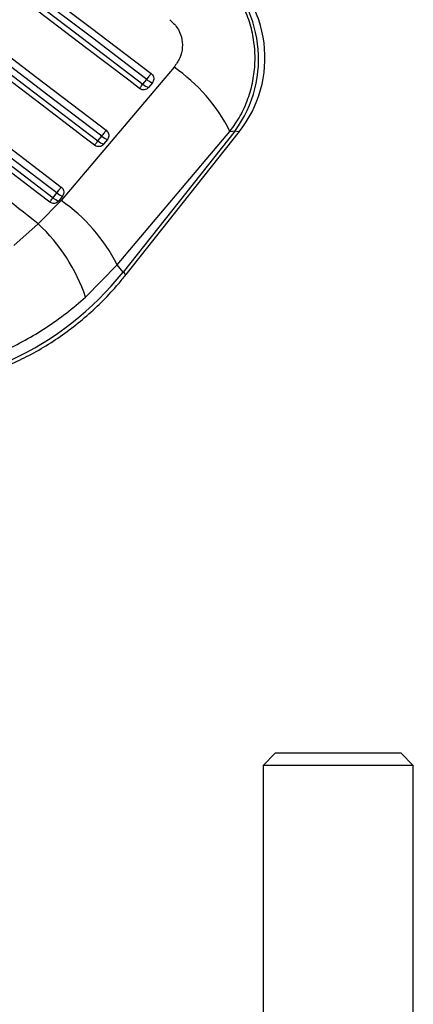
# Model space of a CAD drawing. Header units: millimetres. Extents: x 32 to 375, y 34 to 288.
# Tile 29 of 41: x 116 to 132, y 204 to 244. Entities that reach past the tile are written whole.
import ezdxf

# ---------------------------------------------------------------- set-up
doc = ezdxf.new("R2010")
doc.units = ezdxf.units.MM

msp = doc.modelspace()

# ---------------------------------------------------------------- linework, layer by layer
at = {"color": 7, "linetype": 'Continuous', "lineweight": 25}
for p, q in [((121.987991, 241.664577), (117.477538, 236.340163)), ((120.742527, 240.989296), (120.893942, 241.180436)), ((121.121721, 241.047617), (120.970301, 240.856474)), ((118.946326, 238.721903), (119.097746, 238.913043)), ((119.32554, 238.780211), (119.174125, 238.589069)), ((119.711977, 233.775564), (124.223249, 239.099789)), ((124.42443, 239.125394), (119.948186, 233.474784)), ((120.069059, 233.379035), (124.597522, 239.09556)), ((124.223249, 239.099789), (124.42443, 239.125394)), ((117.15014, 236.454508), (117.30156, 236.645647)), ((117.529364, 236.512808), (117.377949, 236.321666)), ((117.477538, 236.340163), (116.559696, 235.408888)), ((116.559696, 235.408888), (115.589268, 234.544924)), ((118.453813, 232.479044), (119.711977, 233.775564)), ((119.948186, 233.474784), (119.711977, 233.775564)), ((126.047797, 214.275864), (125.547923, 213.77574)), ((131.54792, 213.777234), (131.047796, 214.277108)), ((125.547923, 213.77574), (125.550784, 202.275739)), ((131.550781, 202.277233), (131.54792, 213.777234))]:
    msp.add_line(p, q, dxfattribs=at)
at = {"color": 7, "linetype": 'Continuous', "lineweight": 25, "flags": 128}
for points in [[(116.538979, 244.86335), (116.969816, 244.535598), (118.69317, 243.224594), (121.072205, 241.414794)], [(120.609216, 240.814103), (120.178379, 241.141857), (118.455035, 242.452868), (116.042631, 244.28807)], [(116.175902, 244.463214), (116.606744, 244.135468), (118.330103, 242.824473), (120.742527, 240.989296)], [(120.893942, 241.180436), (120.463105, 241.508184), (118.739746, 242.819178), (116.360696, 244.628964)], [(114.346914, 242.897126), (114.777751, 242.569375), (116.5011, 241.258371), (119.276024, 239.147396)], [(118.813045, 238.5467), (118.382208, 238.874454), (116.658863, 240.185465), (113.850571, 242.321837)], [(113.983827, 242.497005), (114.414669, 242.169254), (116.138023, 240.858255), (118.946326, 238.721903)], [(119.097746, 238.913043), (118.666909, 239.240794), (116.943555, 240.551793), (114.168621, 242.662756)], [(120.893942, 241.180436), (120.920685, 241.215585), (120.947512, 241.250851), (120.973713, 241.285293), (120.998578, 241.317981), (121.021437, 241.348036), (121.041677, 241.37465), (121.058754, 241.397101), (121.072205, 241.414794)], [(112.154848, 240.930901), (112.585686, 240.60315), (114.309035, 239.292141), (117.479848, 236.879995)], [(120.609216, 240.814103), (120.613344, 240.819522), (120.621758, 240.830579), (120.634235, 240.84697), (120.650438, 240.868259), (120.669923, 240.893874), (120.692181, 240.92312), (120.716599, 240.955217), (120.742527, 240.989296)], [(117.016874, 236.2793), (116.586037, 236.607053), (114.862692, 237.918065), (111.658511, 240.355604)], [(111.791757, 240.530787), (112.222599, 240.203036), (113.945948, 238.892032), (117.15014, 236.454508)], [(117.30156, 236.645647), (116.870723, 236.973398), (115.147369, 238.284402), (111.976551, 240.696538)], [(119.097746, 238.913043), (119.124484, 238.94819), (119.151316, 238.983458), (119.177517, 239.0179), (119.202382, 239.050588), (119.225246, 239.080641), (119.245486, 239.107252), (119.262568, 239.129706), (119.276024, 239.147396)], [(118.813045, 238.5467), (118.817168, 238.552122), (118.825582, 238.563178), (118.838054, 238.579572), (118.854247, 238.600863), (118.873732, 238.626478), (118.895985, 238.655727), (118.920403, 238.687822), (118.946326, 238.721903)], [(117.30156, 236.645647), (117.328298, 236.680794), (117.355125, 236.716063), (117.381326, 236.750504), (117.406196, 236.78319), (117.42906, 236.813243), (117.449305, 236.839854), (117.466387, 236.862305), (117.479848, 236.879995)], [(117.016874, 236.2793), (117.020996, 236.284721), (117.029406, 236.29578), (117.041873, 236.312174), (117.058066, 236.333465), (117.077551, 236.359081), (117.099799, 236.388329), (117.124217, 236.420426), (117.15014, 236.454508)], [(126.047797, 214.275864), (126.061491, 214.275868), (126.170158, 214.275894), (126.382734, 214.27595), (126.689937, 214.276024), (127.078335, 214.276121), (127.530955, 214.276233), (128.028016, 214.276356), (128.547799, 214.276486)], [(128.547799, 214.276486), (129.067577, 214.276616), (129.564639, 214.276739), (130.017262, 214.276851), (130.40566, 214.276948), (130.712859, 214.277026), (130.925439, 214.277078), (131.034102, 214.277104), (131.047796, 214.277108)], [(128.547922, 213.776485), (127.980169, 213.776347), (127.432935, 213.776209), (126.926001, 213.776083), (126.477685, 213.775971), (126.104191, 213.775878), (125.819027, 213.775807), (125.632487, 213.775762), (125.55132, 213.77574), (125.547923, 213.77574)], [(131.54792, 213.777234), (131.544523, 213.777234), (131.463356, 213.777211), (131.276816, 213.777167), (130.991649, 213.777096), (130.618158, 213.777003), (130.169842, 213.776891), (129.662908, 213.776764), (129.115674, 213.776626), (128.547922, 213.776485)]]:
    msp.add_lwpolyline(points, dxfattribs=at)
at = {"color": 8, "linetype": 'Continuous', "lineweight": 25, "flags": 128}
for points in [[(124.42443, 239.125394), (124.554164, 239.103032), (124.597522, 239.09556), (124.597522, 239.09556)], [(120.069059, 233.379035), (120.069059, 233.379035), (120.061484, 233.385032), (120.03878, 233.403018), (120.00099, 233.432954), (119.948186, 233.474784)]]:
    msp.add_lwpolyline(points, dxfattribs=at)
at = {"color": 7, "linetype": 'Continuous', "lineweight": 25}
for centre, radius, start, end in [((120.884667, 242.036773), 4.736667, 321.5395379, 52.9583238), ((120.527497, 241.991315), 4.837312, 323.668128, 50.8381135), ((118.045733, 235.972401), 6.924036, 26.8509666, 55.2945023), ((121.317806, 241.645619), 0.62933, 227.6609864, 251.8457176), ((121.166345, 241.454384), 0.629229, 227.6581442, 251.84654), ((119.521614, 239.3782), 0.629313, 227.6590686, 251.8462356), ((119.370202, 239.18707), 0.629326, 227.6591411, 251.8463181), ((117.574069, 236.919747), 0.629416, 227.6600062, 251.8448307), ((117.725434, 237.110795), 0.629311, 227.6581358, 251.8465461), ((113.538168, 230.652247), 6.918889, 26.8347551, 55.2940769), ((111.581995, 230.113665), 7.267523, 18.994203, 46.7703689)]:
    msp.add_arc(centre, radius, start, end, dxfattribs=at)
msp.add_ellipse((110.426093, 241.037851), major_axis=(9.65903, 7.585406), ratio=0.989570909, start_param=4.47568763, end_param=4.943875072, dxfattribs=at)
for points, knots in [([(124.223249, 239.099789), (124.367172, 239.304728), (124.655014, 239.7146), (124.958516, 240.400757), (125.156404, 241.116985), (125.241483, 241.848928), (125.212107, 242.582541), (125.072021, 243.306073), (124.818113, 244.00319), (124.456838, 244.653076), (124.002889, 245.241248), (123.632329, 245.563602), (123.447048, 245.724781)], [0, 0, 0, 0, 0.101434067, 0.202865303, 0.302212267, 0.40155621, 0.500079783, 0.598601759, 0.699298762, 0.799995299, 0.899997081, 1, 1, 1, 1]), ([(121.81313, 243.563715), (121.918463, 243.467285), (122.129226, 243.274337), (122.301941, 242.876136), (122.339393, 242.451674), (122.242208, 242.02386), (122.073945, 241.786056), (121.987991, 241.664577)], [0, 0, 0, 0, 0.1973269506, 0.3948344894, 0.5898824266, 0.7904979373, 1, 1, 1, 1]), ([(121.072205, 241.414794), (121.092851, 241.395874), (121.135272, 241.357002), (121.171676, 241.276272), (121.180793, 241.188603), (121.162687, 241.108453), (121.134121, 241.066031), (121.121721, 241.047617)], [0, 0, 0, 0, 0.201083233, 0.413161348, 0.625250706, 0.837335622, 1, 1, 1, 1]), ([(120.970301, 240.856474), (120.953865, 240.838945), (120.917608, 240.800277), (120.841201, 240.765103), (120.753446, 240.755654), (120.672095, 240.773344), (120.628301, 240.801732), (120.609216, 240.814103)], [0, 0, 0, 0, 0.180205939, 0.397515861, 0.614836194, 0.832148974, 1, 1, 1, 1]), ([(116.559696, 235.408888), (115.514676, 236.229914), (113.562752, 237.763455), (111.611956, 239.298428), (110.705576, 240.011608)], [0, 0, 0, 0, 0.535379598, 1, 1, 1, 1]), ([(119.276024, 239.147396), (119.297724, 239.127315), (119.341125, 239.087153), (119.376706, 239.004349), (119.384274, 238.916557), (119.36508, 238.838301), (119.337174, 238.797302), (119.32554, 238.780211)], [0, 0, 0, 0, 0.212096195, 0.424192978, 0.63629124, 0.848384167, 1, 1, 1, 1]), ([(119.174125, 238.589069), (119.15769, 238.571542), (119.121433, 238.532878), (119.045032, 238.497704), (118.957279, 238.48825), (118.875928, 238.505942), (118.832132, 238.534329), (118.813045, 238.5467)], [0, 0, 0, 0, 0.180187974, 0.397505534, 0.614819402, 0.832136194, 1, 1, 1, 1]), ([(117.479848, 236.879995), (117.480186, 236.879737), (117.503811, 236.861701), (117.544912, 236.817577), (117.581047, 236.735988), (117.587945, 236.647794), (117.568513, 236.570157), (117.540786, 236.529539), (117.529364, 236.512808)], [0, 0, 0, 0, 0.003078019, 0.215174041, 0.42726069, 0.639352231, 0.851446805, 1, 1, 1, 1]), ([(117.377949, 236.321666), (117.361515, 236.30414), (117.325261, 236.265476), (117.248861, 236.230303), (117.161109, 236.22085), (117.079756, 236.238538), (117.03596, 236.266927), (117.016874, 236.2793)], [0, 0, 0, 0, 0.180176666, 0.397497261, 0.614814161, 0.832131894, 1, 1, 1, 1]), ([(115.521537, 229.827204), (115.777887, 229.949604), (116.304962, 230.20127), (117.06589, 230.652846), (117.806636, 231.16402), (118.507308, 231.728951), (119.163901, 232.343833), (119.680253, 232.899877), (119.96904, 233.255774), (120.069059, 233.379035)], [0, 0, 0, 0, 0.146276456, 0.300756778, 0.455191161, 0.609579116, 0.76392652, 0.91823836, 1, 1, 1, 1]), ([(115.179099, 230.322556), (115.469009, 230.465383), (116.048818, 230.751032), (116.885899, 231.26434), (117.696758, 231.834359), (118.201463, 232.264151), (118.453813, 232.479044)], [0, 0, 0, 0, 0.246130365, 0.492251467, 0.746128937, 1, 1, 1, 1])]:
    msp.add_open_spline(points, degree=3, knots=knots, dxfattribs=at)

doc.saveas('drawing.dxf')
